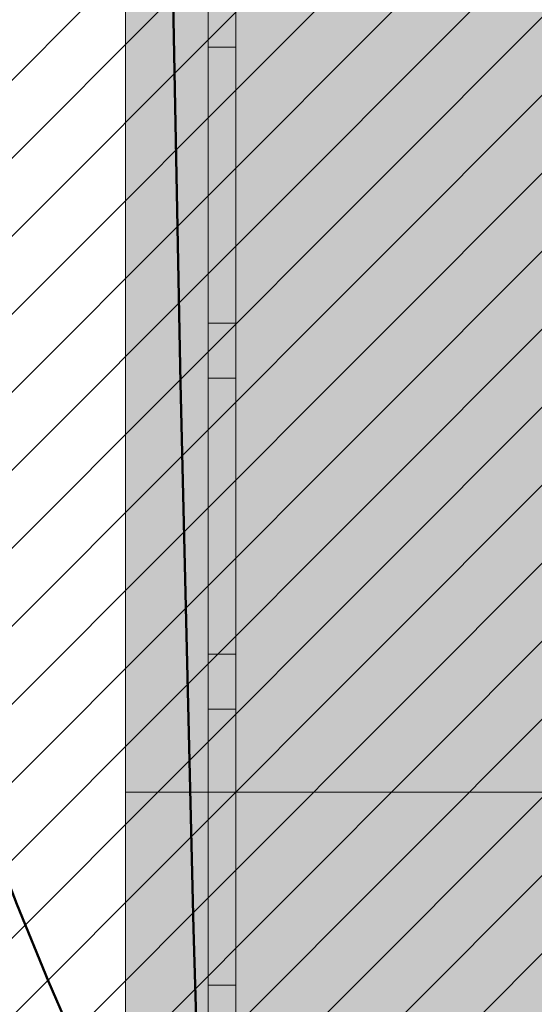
# Model space of a CAD drawing. Header units: metres. Extents: x -5203299 to 2078834, y 245743 to 5816291.
# Tile 51 of 256: x 366402.94 to 366404.81, y 5814177.9 to 5814181.47. Entities that reach past the tile are written whole.
import ezdxf

# ---------------------------------------------------------------- set-up
doc = ezdxf.new("R2010")
doc.units = ezdxf.units.M
doc.header["$LTSCALE"] = 0.5
for name, color, linetype, lineweight in [('01_CS-530-Belag-Drainasphalt', 7, 'Continuous', 5), ('01_CS-530-Einfassung-Hochbord Parkplatz', 7, 'Continuous', 9), ('01_CS-570-Pflanzung_Hecke', 7, 'Continuous', 5), ('01_CS-590-Markierung Mulde', 255, 'Continuous', 9), ('30 -39 Baustelle- Fläche', 7, 'Continuous', 15), ('AutoTurn-Lastzug mit Sattelzug', 7, 'Continuous', 9), ('Keine', 7, 'Continuous', 9)]:
    doc.layers.add(name, color=color, linetype=linetype, lineweight=lineweight)
for name, color, linetype, lineweight, true_color in [('01_CS-530-Einfassung-Rammbord', 7, 'Continuous', 25, 0x444444), ('01_CS-570-Pflanzung_Ansaat', 7, 'Continuous', 5, 0x7a8e1e), ('30 -34 Innenwände- 4 Türen_Fenster', 7, 'Continuous', 15, 0x9955ff), ('LA-Belag-Behinderte Parkplätze', 7, 'Continuous', 9, 0x888888)]:
    doc.layers.add(name, color=color, linetype=linetype, lineweight=lineweight, true_color=true_color)

# ---------------------------------------------------------------- blocks, each defined once
blk = doc.blocks.new('_25-01-10_187 KRA_CS_LP4_Außenanlagenplan (3D)')
at = {"layer": '01_CS-530-Belag-Drainasphalt', "linetype": 'Continuous', "lineweight": 0}
h = blk.add_hatch(color=7, dxfattribs=at)
h.paths.add_polyline_path([(366380.5245484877, 5814205.779058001), (366380.5245458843, 5814194.07157948), (366375.824735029, 5814194.071580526), (366375.8247362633, 5814199.623918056), (366373.8245471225, 5814199.623918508), (366373.8245398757, 5814167.070873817), (366399.2252964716, 5814167.070868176), (366399.2252961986, 5814165.870868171), (366370.5747916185, 5814165.870874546), (366370.5747941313, 5814177.171675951), (366370.3748127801, 5814177.171676), (366370.374812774, 5814177.186418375), (366370.3746512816, 5814177.171675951), (366367.9747483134, 5814177.171681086), (366367.9747202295, 5814165.870875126), (366367.9746988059, 5814157.347647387), (366371.8246963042, 5814157.347646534), (366372.7024521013, 5814158.561371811), (366367.9747903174, 5814160.00662699), (366367.9747903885, 5814160.320331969), (366372.8882454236, 5814158.81827947), (366375.5044042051, 5814162.435798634), (366375.7284452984, 5814162.709942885), (366375.9832231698, 5814162.955783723), (366376.2651893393, 5814163.169897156), (366376.570416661, 5814163.349301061), (366376.8946540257, 5814163.491496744), (366377.2333855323, 5814163.594503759), (366377.5818934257, 5814163.656887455), (366377.9353237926, 5814163.677778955), (366394.9040393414, 5814163.677775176), (366394.9882708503, 5814163.676592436), (366395.0724359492, 5814163.673045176), (366395.1564682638, 5814163.667136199), (366395.2403015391, 5814163.658870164), (366395.3238696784, 5814163.648253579), (366395.4071067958, 5814163.635294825), (366395.4899472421, 5814163.620004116), (366395.5723257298, 5814163.602393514), (366410.6087460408, 5814160.166510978), (366410.8065105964, 5814160.110486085), (366410.9974805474, 5814160.034459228), (366411.1796387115, 5814159.939233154), (366411.3510610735, 5814159.825813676), (366411.5099369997, 5814159.695398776), (366411.6545883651, 5814159.549365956), (366411.7834873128, 5814159.389257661), (366411.8952723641, 5814159.216765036), (366412.8012081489, 5814157.647637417), (366419.1957478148, 5814157.647635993), (366419.1934128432, 5814157.347635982), (366419.1933970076, 5814086.213699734), (366419.2007788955, 5814086.042022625), (366419.2228700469, 5814085.87161281), (366419.2595073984, 5814085.703728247), (366419.3104204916, 5814085.53960823), (366419.3752334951, 5814085.380464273), (366419.4534679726, 5814085.227471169), (366419.544546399, 5814085.08175829), (366419.6477961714, 5814084.944401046), (366419.7283441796, 5814084.859834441), (366419.8126085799, 5814084.778970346), (366419.9004193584, 5814084.701971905), (366419.9915993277, 5814084.628994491), (366420.0859645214, 5814084.560185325), (366420.1833245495, 5814084.495683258), (366420.283482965, 5814084.43561844), (366420.3862376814, 5814084.380112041), (366424.4003221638, 5814082.326862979), (366424.5764741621, 5814082.225140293), (366424.7413825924, 5814082.106051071), (366424.893341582, 5814081.970827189), (366425.0307792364, 5814081.820867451), (366425.1522738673, 5814081.65772308), (366425.256568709, 5814081.483081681), (366425.3425848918, 5814081.298749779), (366425.409432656, 5814081.106634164), (366426.8580275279, 5814076.143406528), (366427.4339967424, 5814076.31151206), (366428.2745244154, 5814073.431666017), (366428.3363271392, 5814073.252095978), (366428.4148828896, 5814073.079197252), (366428.5094834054, 5814072.914528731), (366428.6192757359, 5814072.759575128), (366428.743269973, 5814072.615733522), (366428.8803481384, 5814072.484300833), (366429.029274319, 5814072.366462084), (366429.1887057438, 5814072.263279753), (366433.5105508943, 5814069.748989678), (366433.2088360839, 5814069.230368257), (366439.0906874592, 5814065.808524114), (366439.2140185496, 5814065.72779724), (366439.3281783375, 5814065.634550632), (366439.4319012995, 5814065.529817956), (366439.5240376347, 5814065.41476022), (366439.6035659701, 5814065.29065289), (366439.6696047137, 5814065.158871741), (366439.7214217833, 5814065.020877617), (366439.7584427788, 5814064.878200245), (366440.2684288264, 5814062.377861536), (366440.3028959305, 5814062.2516823), (366440.3535373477, 5814062.131081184), (366440.4194866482, 5814062.018121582), (366440.4996154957, 5814061.914736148), (366440.5925529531, 5814061.82269371), (366440.6967089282, 5814061.743569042), (366440.810301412, 5814061.678715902), (366440.9313869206, 5814061.629243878), (366455.6199126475, 5814056.722050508), (366457.3425736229, 5814056.192103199), (366459.0849528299, 5814055.731104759), (366460.8442922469, 5814055.339786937), (366462.6178064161, 5814055.018769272), (366464.4026874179, 5814054.768560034), (366466.19610934, 5814054.589555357), (366467.9952327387, 5814054.482038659), (366469.797209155, 5814054.446180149), (366589.2494747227, 5814054.446115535), (366589.2494755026, 5814057.91611552), (366469.797210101, 5814057.916202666), (366467.1023797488, 5814058.003107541), (366464.4187476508, 5814058.263457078), (366461.7574654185, 5814058.696169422), (366459.1295917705, 5814059.299446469), (366456.5460466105, 5814060.070781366), (366454.0175656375, 5814061.006968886), (366451.5546557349, 5814062.104118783), (366449.1675503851, 5814063.357670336), (366445.0394189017, 5814066.03048183), (366441.2534884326, 5814069.169290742), (366437.8620825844, 5814072.730717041), (366434.9120724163, 5814076.665539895), (366432.4442286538, 5814080.919377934), (366430.4926582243, 5814085.433440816), (366429.0843328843, 5814090.145341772), (366428.238716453, 5814094.989959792), (366427.5056744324, 5814094.989959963), (366427.3306038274, 5814095.005404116), (366427.1609408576, 5814095.051259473), (366427.0019260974, 5814095.126109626), (366426.8584712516, 5814095.227642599), (366426.7350073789, 5814095.352722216), (366426.6353480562, 5814095.497484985), (366426.562571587, 5814095.65745943), (366426.5189259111, 5814095.827704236), (366423.9095304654, 5814111.696591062), (366423.888608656, 5814111.871801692), (366423.8832113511, 5814112.048174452), (366423.8933808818, 5814112.224336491), (366423.9190380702, 5814112.398916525), (366423.9599832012, 5814112.570555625), (366424.0158975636, 5814112.737917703), (366424.0863458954, 5814112.899700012), (366424.170779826, 5814113.0546432), (366425.703652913, 5814115.594126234), (366425.7800666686, 5814115.732854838), (366425.8452634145, 5814115.877194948), (366425.8988342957, 5814116.026241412), (366425.9404433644, 5814116.179059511), (366425.9698296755, 5814116.3346909), (366425.9868089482, 5814116.492159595), (366425.9912746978, 5814116.650478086), (366425.9831989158, 5814116.808653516), (366423.7382852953, 5814141.51438392), (366423.7321150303, 5814141.785583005), (366423.7627008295, 5814142.05512247), (366423.8294800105, 5814142.318043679), (366423.9312240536, 5814142.569509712), (366424.0660611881, 5814142.804894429), (366424.2315108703, 5814143.019867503), (366424.4245293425, 5814143.210474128), (366424.6415656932, 5814143.373207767), (366442.666624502, 5814155.067145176), (366445.6216662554, 5814157.003694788), (366445.7900252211, 5814157.099972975), (366445.9687962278, 5814157.175173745), (366446.1553525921, 5814157.228192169), (366446.3469532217, 5814157.258249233), (366446.5407829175, 5814157.264903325), (366446.7339937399, 5814157.248056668), (366446.9237468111, 5814157.207956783), (366447.1072541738, 5814157.145193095), (366476.3015162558, 5814144.394029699), (366476.4051923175, 5814144.352986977), (366476.511475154, 5814144.319264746), (366476.6198485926, 5814144.293026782), (366476.7297862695, 5814144.274400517), (366476.8407542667, 5814144.263476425), (366476.9522136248, 5814144.260307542), (366477.0636230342, 5814144.26490927), (366477.1744413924, 5814144.277259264), (366488.0002797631, 5814145.867364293), (366488.3862809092, 5814145.950318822), (366488.7580457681, 5814146.083244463), (366489.1091354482, 5814146.263838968), (366489.4334691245, 5814146.48897448), (366489.7254294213, 5814146.754751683), (366489.9799596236, 5814147.056567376), (366490.1926513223, 5814147.389194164), (366490.3598207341, 5814147.746870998), (366490.8086477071, 5814148.899400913), (366490.8234614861, 5814148.931748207), (366490.8378906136, 5814148.964268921), (366490.8519330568, 5814148.99695845), (366490.8655868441, 5814149.029812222), (366490.8788500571, 5814149.062825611), (366490.89172082, 5814149.095993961), (366490.9041973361, 5814149.129312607), (366490.9162778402, 5814149.162776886), (366490.9673707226, 5814149.306981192), (366492.1624896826, 5814152.37589293), (366492.2351482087, 5814152.587938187), (366492.3332820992, 5814152.789462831), (366492.4554077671, 5814152.977419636), (366492.5996786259, 5814153.148966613), (366492.7639132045, 5814153.301509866), (366492.9456282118, 5814153.432742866), (366493.1420760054, 5814153.5406813), (366493.3502862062, 5814153.623693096), (366501.4194279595, 5814156.278543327), (366501.6210826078, 5814156.322470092), (366501.8274599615, 5814156.324065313), (366502.0297695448, 5814156.283261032), (366502.2193941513, 5814156.201795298), (366502.3882568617, 5814156.083138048), (366502.5291651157, 5814155.932343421), (366502.6361170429, 5814155.755834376), (366502.7045575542, 5814155.561129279), (366506.1071574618, 5814143.784365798), (366506.1514808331, 5814143.59785879), (366506.1777443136, 5814143.407965), (366506.1857066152, 5814143.216429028), (366506.1752945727, 5814143.025010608), (366506.1466038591, 5814142.835468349), (366506.0998980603, 5814142.649543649), (366506.0356062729, 5814142.468944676), (366505.9543191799, 5814142.295330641), (366505.5745484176, 5814141.576134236), (366509.6573640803, 5814141.576133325), (366507.504982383, 5814149.025757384), (366507.4795223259, 5814149.137562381), (366507.4670289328, 5814149.251546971), (366507.46766647, 5814149.366212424), (366507.4814265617, 5814149.48005104), (366507.5081282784, 5814149.591566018), (366507.5474205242, 5814149.699291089), (366507.5987866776, 5814149.80180983), (366507.661551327, 5814149.89777425), (366507.6615656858, 5814149.89779368), (366507.6615800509, 5814149.897813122), (366507.6615944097, 5814149.897832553), (366507.6616087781, 5814149.897851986), (366507.6616231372, 5814149.897871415), (366507.661637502, 5814149.897890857), (366507.6616518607, 5814149.897910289), (366507.6616662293, 5814149.897929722), (366510.0964387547, 5814153.191568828), (366510.3175798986, 5814153.443465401), (366510.5776839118, 5814153.654891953), (366510.8694447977, 5814153.819909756), (366511.1846673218, 5814153.933883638), (366511.5144972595, 5814153.993612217), (366511.8496700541, 5814153.997417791), (366512.1807711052, 5814153.945193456), (366512.4985003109, 5814153.83840646), (366520.0537782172, 5814150.571419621), (366520.2143980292, 5814150.510019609), (366520.379698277, 5814150.462643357), (366520.5484571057, 5814150.42964121), (366520.7194270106, 5814150.411257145), (366520.8913441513, 5814150.407627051), (366521.0629377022, 5814150.418777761), (366521.2329391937, 5814150.444626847), (366521.4000919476, 5814150.484983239), (366525.3457663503, 5814151.619163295), (366525.5688086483, 5814151.669672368), (366525.7961588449, 5814151.694389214), (366526.0248443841, 5814151.692990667), (366526.2518752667, 5814151.665494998), (366526.4742831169, 5814151.61226172), (366526.6891600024, 5814151.533986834), (366526.8936964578, 5814151.431693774), (366527.0852182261, 5814151.306719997), (366528.5194250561, 5814150.249207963), (366528.609324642, 5814150.177802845), (366528.6938725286, 5814150.100135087), (366528.7726333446, 5814150.016604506), (366528.8452015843, 5814149.927641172), (366528.911203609, 5814149.83370313), (366528.970299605, 5814149.735274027), (366529.0221852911, 5814149.632860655), (366529.0665935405, 5814149.526990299), (366530.3082701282, 5814146.240986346), (366530.3938547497, 5814146.067451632), (366530.5112572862, 5814145.913647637), (366530.6560822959, 5814145.785332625), (366530.8229076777, 5814145.687310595), (366531.0054876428, 5814145.623251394), (366531.1969865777, 5814145.595553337), (366531.3902349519, 5814145.605253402), (366531.5779977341, 5814145.651988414), (366546.4384005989, 5814150.922791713), (366546.7379919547, 5814151.003516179), (366547.046463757, 5814151.036931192), (366547.3563917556, 5814151.022232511), (366547.6603166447, 5814150.959773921), (366547.9509236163, 5814150.851058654), (366548.2212183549, 5814150.698703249), (366548.4646954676, 5814150.506374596), (366548.6754951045, 5814150.278701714), (366551.9264445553, 5814146.169274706), (366552.4059608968, 5814145.661422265), (366552.9665069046, 5814145.244723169), (366553.590991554, 5814144.931883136), (366554.2603738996, 5814144.732440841), (366554.9542440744, 5814144.65247743), (366555.6514455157, 5814144.694431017), (366556.3307201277, 5814144.857022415), (366556.9713563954, 5814145.135294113), (366560.576204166, 5814147.355375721), (366560.7660465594, 5814147.458582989), (366560.96591532, 5814147.540706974), (366561.1734773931, 5814147.600789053), (366561.3863099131, 5814147.638127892), (366561.6019285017, 5814147.65228764), (366561.8178162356, 5814147.643102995), (366562.0314530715, 5814147.610681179), (366562.2403452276, 5814147.555400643), (366567.0141937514, 5814146.011700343), (366567.3011173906, 5814145.893625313), (366567.5663260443, 5814145.73259344), (366567.8034369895, 5814145.532480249), (366568.0067437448, 5814145.298101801), (366568.1713533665, 5814145.035098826), (366568.2933042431, 5814144.74980096), (366568.3696614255, 5814144.449074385), (366568.3985876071, 5814144.140156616), (366568.4784672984, 5814139.058790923), (366569.0228498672, 5814138.856640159), (366569.5643734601, 5814138.646951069), (366570.102933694, 5814138.429764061), (366570.6384267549, 5814138.205121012), (366571.170749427, 5814137.973065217), (366571.6997990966, 5814137.733641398), (366572.2254737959, 5814137.486895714), (366572.7476721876, 5814137.232875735), (366573.3588658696, 5814137.765397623), (366573.5055209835, 5814137.878919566), (366573.6643272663, 5814137.974708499), (366573.8331511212, 5814138.051477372), (366574.0097243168, 5814138.10819475), (366574.1916744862, 5814138.144098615), (366574.3765570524, 5814138.158706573), (366574.5618880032, 5814138.151822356), (366574.7451773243, 5814138.12353847), (366580.8802154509, 5814136.808886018), (366581.023982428, 5814136.788853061), (366581.1691350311, 5814136.789844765), (366581.3126148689, 5814136.811840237), (366581.4513987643, 5814136.854375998), (366581.5825625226, 5814136.916555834), (366581.7033424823, 5814136.997069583), (366581.8111937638, 5814137.094220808), (366581.903843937, 5814137.205962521), (366583.6210219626, 5814139.613214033), (366583.7133379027, 5814139.771552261), (366583.7752045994, 5814139.944079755), (366583.804543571, 5814140.125000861), (366583.8003692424, 5814140.308237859), (366583.7628218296, 5814140.487635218), (366583.6931626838, 5814140.657166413), (366583.593731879, 5814140.811136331), (366583.4678696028, 5814140.944372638), (366581.9177500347, 5814142.309647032), (366581.8441170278, 5814142.390418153), (366581.789793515, 5814142.485258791), (366581.7573752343, 5814142.589637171), (366581.7484112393, 5814142.698565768), (366581.7633298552, 5814142.806839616), (366581.8014182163, 5814142.909285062), (366581.8608563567, 5814143.001006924), (366581.9388041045, 5814143.077622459), (366582.5857268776, 5814143.587274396), (366582.6355590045, 5814143.621849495), (366582.689210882, 5814143.650136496), (366582.745893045, 5814143.67171916), (366582.8047714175, 5814143.686279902), (366582.8649796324, 5814143.693604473), (366582.9256317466, 5814143.693585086), (366582.9858352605, 5814143.686222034), (366583.0447043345, 5814143.671623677), (366587.7456335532, 5814142.198033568), (366587.7456979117, 5814142.198207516), (366588.7010728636, 5814141.898534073), (366587.7254918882, 5814139.261678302), (366590.2077272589, 5814138.391382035), (366591.6375105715, 5814138.391356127), (366591.6374935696, 5814137.391356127), (366590.0374935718, 5814137.391381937), (366590.0376046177, 5814128.791886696), (366595.7373887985, 5814128.790873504), (366595.7357211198, 5814137.391288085), (366593.9374935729, 5814137.391317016), (366593.9375105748, 5814138.391317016), (366595.9220056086, 5814138.391283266), (366598.7430643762, 5814138.39127063), (366598.7633119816, 5814138.491466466), (366598.7228200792, 5814153.203118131), (366597.2036008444, 5814153.203118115), (366597.2036025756, 5814161.006650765), (366597.9174512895, 5814161.006654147), (366598.7152357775, 5814161.006650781), (366598.7183008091, 5814165.621831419), (366598.7181835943, 5814165.87082379), (366597.1924523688, 5814165.870824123), (366597.1824947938, 5814190.385824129), (366598.7065425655, 5814190.385823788), (366598.7032840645, 5814197.51976377), (366598.6992614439, 5814205.777413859), (366568.2295025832, 5814205.777551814), (366568.2295010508, 5814198.900830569), (366583.8825157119, 5814198.900827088), (366583.8825154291, 5814197.60082709), (366593.1765154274, 5814197.60082502), (366593.1765140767, 5814191.535825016), (366594.2765140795, 5814191.535824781), (366594.2765138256, 5814190.385824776), (366593.1765138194, 5814190.385825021), (366593.1765082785, 5814165.466825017), (366581.3945082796, 5814165.466827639), (366581.3945080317, 5814164.370827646), (366578.6225080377, 5814164.370828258), (366578.6225082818, 5814165.46682826), (366573.1425082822, 5814165.466829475), (366573.1425080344, 5814164.370829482), (366570.3725080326, 5814164.370830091), (366570.3725082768, 5814165.466830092), (366567.0425082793, 5814165.466830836), (366567.0425094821, 5814170.903830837), (366564.8925094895, 5814170.903831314), (366564.8925091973, 5814169.603831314), (366559.6325091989, 5814169.603832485), (366559.6325094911, 5814170.903832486), (366548.3925094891, 5814170.903834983), (366548.3925091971, 5814169.605834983), (366545.6225092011, 5814169.605835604), (366545.6225094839, 5814170.905835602), (366543.4833521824, 5814170.905836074), (366543.483352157, 5814170.795589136), (366543.5833521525, 5814170.795589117), (366543.5833507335, 5814164.384896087), (366543.5790962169, 5814164.236219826), (366543.5663470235, 5814164.088030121), (366543.5451447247, 5814163.940811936), (366543.51555871, 5814163.795047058), (366543.4776858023, 5814163.651212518), (366543.4316499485, 5814163.509779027), (366543.3776018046, 5814163.371209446), (366543.3157182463, 5814163.235957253), (366543.3159602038, 5814163.235957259), (366541.2950345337, 5814159.263347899), (366541.2036087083, 5814159.084657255), (366541.0878863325, 5814158.920653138), (366540.9501823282, 5814158.774616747), (366540.7932516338, 5814158.64946973), (366540.6202338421, 5814158.547715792), (366540.4345903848, 5814158.471390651), (366540.2400352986, 5814158.422021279), (366540.0404608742, 5814158.400595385), (366533.8841306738, 5814158.400596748), (366533.7710508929, 5814158.394182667), (366533.6594217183, 5814158.375022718), (366533.550675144, 5814158.343362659), (366533.4462061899, 5814158.299608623), (366533.347355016, 5814158.244321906), (366533.2553896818, 5814158.178211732), (366533.1714899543, 5814158.102126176), (366533.0967321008, 5814158.01704127), (366531.4450395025, 5814155.907297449), (366531.3142070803, 5814155.769473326), (366531.1596643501, 5814155.658887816), (366530.9869922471, 5814155.57953446), (366530.8024264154, 5814155.534278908), (366530.6126320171, 5814155.524755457), (366530.4244630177, 5814155.551308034), (366530.2447146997, 5814155.612977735), (366530.0798781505, 5814155.707537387), (366518.671470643, 5814163.783154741), (366518.6552399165, 5814163.793091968), (366518.6392012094, 5814163.803336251), (366518.6233603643, 5814163.813883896), (366518.6077231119, 5814163.824731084), (366518.5922951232, 5814163.835873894), (366518.5770819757, 5814163.847308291), (366518.5620891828, 5814163.859030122), (366518.5473221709, 5814163.871035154), (366518.227628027, 5814164.097335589), (366518.2113972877, 5814164.107272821), (366518.1953585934, 5814164.117517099), (366518.1795177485, 5814164.128064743), (366518.1638804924, 5814164.13891194), (366518.1484524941, 5814164.150054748), (366518.133239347, 5814164.161489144), (366518.118246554, 5814164.173210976), (366518.1034795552, 5814164.185216), (366518.0276280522, 5814164.238908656), (366517.9257434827, 5814164.308865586), (366517.8332662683, 5814164.390855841), (366517.7516091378, 5814164.483627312), (366517.6820193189, 5814164.585762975), (366517.625559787, 5814164.695702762), (366517.5830929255, 5814164.8117674), (366517.5552673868, 5814164.932184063), (366517.542508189, 5814165.055113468), (366517.5425094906, 5814170.905841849), (366515.3925094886, 5814170.905842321), (366515.3925091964, 5814169.60584232), (366512.6225092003, 5814169.605842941), (366512.6225094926, 5814170.90384294), (366493.9794948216, 5814170.903847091), (366493.9794936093, 5814165.466847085), (366493.9816428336, 5814164.805743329), (366493.9772899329, 5814164.667200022), (366493.9633513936, 5814164.52929096), (366493.9398941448, 5814164.392678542), (366493.9070308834, 5814164.258018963), (366493.8649194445, 5814164.125959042), (366493.813762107, 5814163.997133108), (366493.7538046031, 5814163.872159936), (366493.6853349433, 5814163.751639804), (366491.2324349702, 5814159.76256586), (366491.1356452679, 5814159.622459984), (366491.0245134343, 5814159.493434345), (366490.9002982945, 5814159.376950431), (366490.7644068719, 5814159.274327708), (366490.6183784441, 5814159.186728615), (366490.4638671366, 5814159.11514541), (366490.3026231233, 5814159.060388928), (366490.1364728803, 5814159.023079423), (366477.5991398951, 5814156.901296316), (366477.5117592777, 5814156.884500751), (366477.4252121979, 5814156.863835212), (366477.339669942, 5814156.839340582), (366477.255301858, 5814156.811065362), (366477.1722749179, 5814156.779065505), (366477.0907534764, 5814156.743404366), (366477.0108988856, 5814156.704152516), (366476.9328692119, 5814156.661387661), (366472.1441940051, 5814153.896646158), (366471.8473125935, 5814153.756365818), (366471.5314791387, 5814153.666552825), (366471.2052066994, 5814153.62962803), (366470.8772897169, 5814153.646586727), (366470.5565669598, 5814153.716971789), (366470.2516832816, 5814153.838886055), (366469.9708566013, 5814154.009043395), (366469.7216564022, 5814154.222857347), (366460.1272774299, 5814163.540894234), (366459.9910039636, 5814163.687171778), (366459.8700145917, 5814163.846323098), (366459.7655184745, 5814164.016758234), (366459.6785597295, 5814164.196774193), (366459.6100072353, 5814164.384572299), (366459.5605459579, 5814164.578276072), (366459.5306701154, 5814164.77595006), (366459.5206782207, 5814164.975619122), (366459.5206783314, 5814165.466854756), (366416.5925082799, 5814165.466864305), (366416.5925098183, 5814172.385854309), (366415.6175098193, 5814172.385854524), (366415.6175098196, 5814172.390864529), (366415.4925098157, 5814172.390864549), (366415.4925102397, 5814174.265864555), (366416.5925102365, 5814174.265864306), (366416.5925154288, 5814197.600864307), (366419.9061273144, 5814197.600863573), (366419.9079382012, 5814198.900863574), (366424.39251572, 5814198.900862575), (366424.3925172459, 5814205.779652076), (366408.2253076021, 5814205.779905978), (366408.2253073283, 5814204.571904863), (366403.7253048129, 5814204.571905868), (366403.7253024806, 5814194.071574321), (366403.6253024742, 5814194.071573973), (366400.3253021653, 5814194.071575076), (366400.2253021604, 5814194.071575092), (366400.2253024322, 5814195.271564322), (366401.9253027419, 5814195.271563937), (366401.9253048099, 5814204.571613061), (366400.3253048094, 5814204.571613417), (366400.3253048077, 5814204.571906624), (366400.2253048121, 5814204.571906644), (366400.2253050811, 5814205.778626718), (366398.1253050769, 5814205.778627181), (366398.1253048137, 5814204.571907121), (366398.0253048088, 5814204.571907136), (366398.0253048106, 5814204.571613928), (366396.4253048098, 5814204.571614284), (366396.4253027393, 5814195.271575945), (366398.125302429, 5814195.271575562), (366398.1253021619, 5814194.071575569), (366398.0253021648, 5814194.071575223), (366395.3253021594, 5814194.071576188), (366395.2253021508, 5814194.071576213), (366395.2253048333, 5814204.651908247), (366395.225303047, 5814205.778602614), (366393.2253030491, 5814205.778607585), (366393.2253050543, 5814205.671654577), (366393.2253024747, 5814194.071576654), (366388.5245458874, 5814194.071577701), (366388.524548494, 5814205.778619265), (366386.5245464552, 5814205.778624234), (366386.5245458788, 5814194.071578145), (366382.5245458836, 5814194.071579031), (366382.5245484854, 5814205.779053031)])
h.paths.add_polyline_path([(366428.8487219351, 5814077.566576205), (366429.0005176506, 5814077.616474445), (366429.1603033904, 5814077.615938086), (366429.3117606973, 5814077.565021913), (366429.4394216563, 5814077.468925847), (366434.1106927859, 5814072.603737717), (366434.212670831, 5814072.478738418), (366434.2932226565, 5814072.338968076), (366434.3502519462, 5814072.188064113), (366434.3822745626, 5814072.029953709), (366434.3884571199, 5814071.868751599), (366434.3686387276, 5814071.708652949), (366434.3233351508, 5814071.553824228), (366434.2537256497, 5814071.4082946), (366434.0664000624, 5814071.086298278), (366434.0090443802, 5814071.006814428), (366433.9372842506, 5814070.940047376), (366433.8538773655, 5814070.888562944), (366433.7620290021, 5814070.854339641), (366433.6652688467, 5814070.838692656), (366433.567315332, 5814070.842223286), (366433.4719327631, 5814070.864795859), (366433.3827865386, 5814070.905542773), (366429.7068781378, 5814073.044050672), (366429.617762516, 5814073.10246237), (366429.5353678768, 5814073.17002453), (366429.4606296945, 5814073.245970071), (366429.3943965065, 5814073.329436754), (366429.3374202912, 5814073.419476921), (366429.2903479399, 5814073.515068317), (366429.2537138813, 5814073.615125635), (366429.2279340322, 5814073.718512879), (366428.5878525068, 5814077.027679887), (366428.5829653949, 5814077.187391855), (366428.6287112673, 5814077.340490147), (366428.7204187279, 5814077.471339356)])
h.paths.add_polyline_path([(366573.2677660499, 5814145.282171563), (366573.4766112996, 5814145.32530858), (366574.940802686, 5814145.467569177), (366575.1531378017, 5814145.476853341), (366575.3652591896, 5814145.463552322), (366575.574771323, 5814145.427816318), (366575.7793081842, 5814145.370048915), (366575.9765598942, 5814145.290902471), (366576.1642988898, 5814145.191270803), (366576.3404050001, 5814145.072279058), (366576.502889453, 5814144.935271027), (366578.6942773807, 5814142.878598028), (366578.7925817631, 5814142.764006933), (366578.8640282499, 5814142.631002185), (366578.9052930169, 5814142.485771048), (366578.914456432, 5814142.335069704), (366578.8910921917, 5814142.185908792), (366578.8362872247, 5814142.045227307), (366578.7525910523, 5814141.91956978), (366578.6438972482, 5814141.814781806), (366577.5295355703, 5814140.951612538), (366577.3288949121, 5814140.814844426), (366577.1131585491, 5814140.703399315), (366576.8855065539, 5814140.61891998), (366576.6492946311, 5814140.562651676), (366576.4080046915, 5814140.535423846), (366576.1651934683, 5814140.537637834), (366575.9244401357, 5814140.569260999), (366575.6892935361, 5814140.629827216), (366574.0965929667, 5814141.1449896), (366573.9065412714, 5814141.2201828), (366573.72762567, 5814141.318989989), (366573.5627658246, 5814141.439799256), (366573.4146518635, 5814141.580639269), (366573.2857006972, 5814141.739211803), (366573.1780165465, 5814141.912929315), (366573.0933565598, 5814142.098957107), (366573.0331022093, 5814142.294259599), (366572.6008803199, 5814144.096823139), (366572.5735509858, 5814144.308318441), (366572.5916878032, 5814144.520799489), (366572.6544662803, 5814144.724603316), (366572.7590314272, 5814144.910461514), (366572.9006279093, 5814145.069921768), (366573.0728163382, 5814145.19573229)])
h.paths.add_polyline_path([(366592.0947029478, 5814160.9329828), (366592.0949750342, 5814160.932982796), (366592.1391865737, 5814160.949716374), (366592.1842105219, 5814160.964299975), (366592.2300468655, 5814160.976733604), (366592.2766956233, 5814160.987017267), (366592.3241567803, 5814160.99515095), (366592.3724303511, 5814161.001134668), (366592.4215163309, 5814161.004968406), (366592.471414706, 5814161.006652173), (366592.8363499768, 5814161.00665209), (366592.8363482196, 5814153.075591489), (366590.4869245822, 5814146.72543566), (366588.0726739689, 5814147.556096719), (366587.9171033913, 5814147.624925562), (366587.7754503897, 5814147.71912767), (366587.6518143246, 5814147.835976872), (366587.5497731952, 5814147.972091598), (366587.4722800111, 5814148.12353274), (366587.4215774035, 5814148.285917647), (366587.3991326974, 5814148.454546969), (366587.4055954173, 5814148.624540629), (366587.7875922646, 5814151.710466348), (366588.1921095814, 5814154.978321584), (366588.2155287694, 5814155.130432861), (366588.2479070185, 5814155.280891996), (366588.2891308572, 5814155.42917178), (366588.3390558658, 5814155.574752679), (366588.3975070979, 5814155.717124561), (366588.4642797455, 5814155.855788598), (366588.5391398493, 5814155.990258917), (366588.6218251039, 5814156.120064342), (366590.0417714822, 5814158.210008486), (366591.644264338, 5814160.568633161), (366591.6877484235, 5814160.627834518), (366591.7354609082, 5814160.683684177), (366591.7871443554, 5814160.735880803), (366591.8425199, 5814160.784142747), (366591.9012887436, 5814160.828209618), (366591.9631337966, 5814160.867843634), (366592.0277213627, 5814160.902830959)])
h.paths.add_polyline_path([(366572.1436073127, 5814155.182753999), (366572.2927535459, 5814155.235370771), (366578.6241058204, 5814156.690746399), (366578.7931946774, 5814156.722029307), (366578.9643457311, 5814156.738671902), (366579.13629377, 5814156.74055116), (366579.3077676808, 5814156.727653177), (366579.4774998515, 5814156.700073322), (366579.6442355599, 5814156.658015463), (366579.8067422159, 5814156.601790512), (366579.9638186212, 5814156.531814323), (366583.6633348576, 5814154.689197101), (366583.8229919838, 5814154.58993434), (366583.9612490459, 5814154.462543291), (366584.0732195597, 5814154.311526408), (366584.1549460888, 5814154.142221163), (366584.2035401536, 5814153.96061138), (366584.2172842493, 5814153.773115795), (366584.1956926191, 5814153.586361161), (366584.1395283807, 5814153.406948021), (366583.7891314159, 5814152.572414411), (366583.715915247, 5814152.430845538), (366583.6211374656, 5814152.30270686), (366583.5072055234, 5814152.191253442), (366583.3770135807, 5814152.099316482), (366583.2338687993, 5814152.029231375), (366583.0814074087, 5814151.982778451), (366582.9235022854, 5814151.96113774), (366582.7641645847, 5814151.964858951), (366572.7027668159, 5814153.006136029), (366572.6410911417, 5814153.016450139), (366572.581185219, 5814153.034381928), (366572.5239860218, 5814153.059650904), (366572.4703882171, 5814153.091861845), (366572.4212301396, 5814153.130510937), (366572.3772806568, 5814153.174993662), (366572.3392272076, 5814153.224614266), (366572.307664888, 5814153.278596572), (366571.8243690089, 5814154.238326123), (366571.7696488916, 5814154.38671352), (366571.7496368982, 5814154.543597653), (366571.7653545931, 5814154.700970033), (366571.8159996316, 5814154.85079724), (366571.8989867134, 5814154.98543101), (366572.0100796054, 5814155.097998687)])
h.paths.add_polyline_path([(366553.9978214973, 5814151.456905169), (366554.5656855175, 5814151.60986072), (366555.1524783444, 5814151.649092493), (366555.7356498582, 5814151.573092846), (366556.2927890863, 5814151.384782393), (366556.8024854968, 5814151.091397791), (366557.2451517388, 5814150.704213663), (366557.6037764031, 5814150.238109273), (366557.8645777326, 5814149.710996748), (366558.0175332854, 5814149.143132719), (366558.0567650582, 5814148.556339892), (366557.9807654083, 5814147.973168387), (366557.7924549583, 5814147.41602915), (366557.4990703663, 5814146.906332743), (366557.1118862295, 5814146.463666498), (366556.6457818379, 5814146.105041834), (366556.1186693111, 5814145.844240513), (366555.5508052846, 5814145.691284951), (366554.9640124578, 5814145.652053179), (366554.3808409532, 5814145.728052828), (366553.8237017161, 5814145.916363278), (366553.3140053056, 5814146.209747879), (366552.8713390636, 5814146.596932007), (366552.5127144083, 5814147.063036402), (366552.2519130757, 5814147.590148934), (366552.0989575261, 5814148.158012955), (366552.0597257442, 5814148.744805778), (366552.1357253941, 5814149.327977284), (366552.3240358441, 5814149.88511652), (366552.6174204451, 5814150.394812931), (366553.0046045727, 5814150.837479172), (366553.4707089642, 5814151.196103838)])
h.paths.add_polyline_path([(366559.0650085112, 5814166.495832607), (366559.7000085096, 5814166.495832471), (366559.7000083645, 5814165.860832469), (366559.0650083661, 5814165.860832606)])
h.paths.add_polyline_path([(366548.1418906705, 5814166.432621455), (366548.3139112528, 5814166.479847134), (366548.491585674, 5814166.495757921), (366550.8150085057, 5814166.495757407), (366550.8150085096, 5814166.49902671), (366551.450008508, 5814166.499026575), (366551.4500085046, 5814166.495834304), (366554.667518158, 5814166.49583359), (366554.667517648, 5814165.895833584), (366554.6675078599, 5814163.404070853), (366554.6675169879, 5814161.222383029), (366554.6675049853, 5814161.216184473), (366554.6674689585, 5814161.209986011), (366554.6674089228, 5814161.203787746), (366554.6673248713, 5814161.197589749), (366554.66721682, 5814161.191392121), (366554.6670847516, 5814161.185194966), (366554.6669286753, 5814161.17899837), (366554.6667485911, 5814161.172802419), (366554.6667485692, 5814161.058562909), (366554.6436982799, 5814160.787955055), (366554.5752124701, 5814160.525144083), (366554.4632640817, 5814160.277702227), (366554.3110786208, 5814160.05275891), (366554.1230409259, 5814159.8567953), (366553.9045688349, 5814159.695457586), (366553.6619570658, 5814159.573394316), (366553.4021958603, 5814159.494122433), (366547.836965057, 5814158.300826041), (366547.6055417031, 5814158.278838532), (366547.3752947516, 5814158.310878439), (366547.1586667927, 5814158.395214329), (366546.9673644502, 5814158.527288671), (366546.8117257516, 5814158.699964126), (366546.7001614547, 5814158.903909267), (366546.6387005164, 5814159.128102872), (366546.6306640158, 5814159.360429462), (366546.6287656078, 5814159.388330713), (366546.6276481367, 5814159.416274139), (366546.6273124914, 5814159.444237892), (366546.6277589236, 5814159.472200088), (366546.6289870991, 5814159.50013887), (366546.6309960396, 5814159.52803238), (366546.6337841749, 5814159.555858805), (366546.6373493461, 5814159.583596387), (366547.5016242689, 5814165.637097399), (366547.542487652, 5814165.81073936), (366547.6135525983, 5814165.974358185), (366547.7125577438, 5814166.122747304), (366547.8363525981, 5814166.251184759), (366547.9809978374, 5814166.355583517)])
h.paths.add_polyline_path([(366497.458344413, 5814166.742741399), (366497.6043616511, 5814166.776144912), (366497.7537302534, 5814166.787363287), (366505.1675296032, 5814166.787361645), (366505.1675287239, 5814162.822869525), (366505.1657082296, 5814162.822869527), (366505.1411605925, 5814162.543676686), (366505.0682720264, 5814162.27305062), (366504.9492786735, 5814162.019295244), (366504.7878317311, 5814161.790196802), (366504.5888850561, 5814161.592784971), (366504.3585431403, 5814161.433117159), (366504.103873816, 5814161.316092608), (366503.8326913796, 5814161.245302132), (366495.064707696, 5814159.76143314), (366494.9464506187, 5814159.75719939), (366494.8311785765, 5814159.783939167), (366494.7268625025, 5814159.83980345), (366494.6407157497, 5814159.920929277), (366494.5786952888, 5814160.021706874), (366494.5450897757, 5814160.135167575), (366494.5422229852, 5814160.253465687), (366494.5702929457, 5814160.368421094), (366496.8218950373, 5814166.15024556), (366496.886551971, 5814166.285361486), (366496.9706656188, 5814166.40930391), (366497.0723487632, 5814166.519291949), (366497.189319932, 5814166.61285784), (366497.3189546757, 5814166.687902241)])
h.paths.add_polyline_path([(366509.5650085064, 5814166.495843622), (366510.2000085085, 5814166.495843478), (366510.2000083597, 5814165.860843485), (366509.5650083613, 5814165.86084362)])
h.paths.add_polyline_path([(366477.560474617, 5814155.087926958), (366477.6529255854, 5814155.117656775), (366477.7470098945, 5814155.14172302), (366477.8423809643, 5814155.160037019), (366477.9386874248, 5814155.172531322), (366478.0355744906, 5814155.179159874), (366485.8583354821, 5814155.47622501), (366486.1228847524, 5814155.450932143), (366486.3714300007, 5814155.356850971), (366486.5864174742, 5814155.200625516), (366486.7526634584, 5814154.993289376), (366486.8584266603, 5814154.749485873), (366486.8962374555, 5814154.486433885), (366486.8634253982, 5814154.222711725), (366486.762307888, 5814153.976945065), (366485.8122234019, 5814152.331351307), (366485.7386259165, 5814152.2156317), (366485.655389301, 5814152.106639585), (366485.5631249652, 5814152.005175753), (366485.462510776, 5814151.911985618), (366485.3542859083, 5814151.827753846), (366485.2392454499, 5814151.753099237), (366485.1182345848, 5814151.688570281), (366484.9921423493, 5814151.634641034), (366478.6439095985, 5814149.235845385), (366478.5212670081, 5814149.195082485), (366478.3957345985, 5814149.164350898), (366478.2681314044, 5814149.143851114), (366478.1392899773, 5814149.133716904), (366478.0100509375, 5814149.134014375), (366477.8812575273, 5814149.144741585), (366477.75375005, 5814149.165828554), (366477.6283604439, 5814149.197137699), (366473.0230419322, 5814150.546832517), (366472.759022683, 5814150.668204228), (366472.5410438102, 5814150.860356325), (366472.387510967, 5814151.107064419), (366472.3113880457, 5814151.387497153), (366472.3191026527, 5814151.677975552), (366472.4100033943, 5814151.953972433), (366472.5764148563, 5814152.192183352), (366472.804285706, 5814152.372494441), (366477.2962901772, 5814154.965953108), (366477.3818278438, 5814155.011935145), (366477.4699976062, 5814155.052643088)])
h.paths.add_polyline_path([(366416.9825172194, 5814205.66086422), (366417.6175172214, 5814205.660864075), (366417.6175170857, 5814205.025864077), (366416.9825170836, 5814205.025864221)])
h.paths.add_polyline_path([(366375.8247346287, 5814192.271580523), (366380.5241671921, 5814192.271579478), (366380.5241619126, 5814168.570872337), (366375.824729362, 5814168.570873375)])
h.paths.add_polyline_path([(366575.5650172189, 5814205.660828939), (366576.2000172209, 5814205.660828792), (366576.2000170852, 5814205.025828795), (366575.5650170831, 5814205.025828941)])
h.paths.add_polyline_path([(366592.1475172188, 5814205.660825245), (366592.7825172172, 5814205.660825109), (366592.7825170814, 5814205.025825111), (366592.1475170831, 5814205.025825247)])
h.paths.add_polyline_path([(366583.8150172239, 5814205.660827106), (366584.4500172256, 5814205.660826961), (366584.4500170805, 5814205.025826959), (366583.8150170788, 5814205.025827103)])
h.paths.add_polyline_path([(366401.0253020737, 5814192.271574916), (366403.7253020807, 5814192.271574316), (366403.7252981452, 5814174.621574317), (366408.2252984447, 5814174.621573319), (366408.2252964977, 5814165.870812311), (366401.0252962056, 5814165.870823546)])
h.paths.add_polyline_path([(366370.7510922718, 5814163.63971961), (366370.8448888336, 5814163.668172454), (366370.9424339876, 5814163.677779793), (366373.3853757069, 5814163.677779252), (366373.4560944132, 5814163.667694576), (366373.5211753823, 5814163.638244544), (366373.5754303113, 5814163.591776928), (366373.6145339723, 5814163.531996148), (366373.6353689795, 5814163.463667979), (366373.6362743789, 5814163.392239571), (366373.6171779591, 5814163.32340525), (366373.5796021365, 5814163.262652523), (366372.0040105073, 5814161.375106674), (366371.9403520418, 5814161.311484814), (366371.8663193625, 5814161.260305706), (366371.7843111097, 5814161.22322762), (366371.6969843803, 5814161.201451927), (366371.6071686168, 5814161.195684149), (366371.5177738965, 5814161.20611119), (366371.4316966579, 5814161.232395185), (366371.3517258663, 5814161.273684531), (366370.6739958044, 5814161.70496751), (366370.6233029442, 5814161.741888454), (366370.577630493, 5814161.784864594), (366370.5376970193, 5814161.833219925), (366370.5041307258, 5814161.886193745), (366370.4774596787, 5814161.942952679), (366370.4581034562, 5814162.002603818), (366370.446366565, 5814162.064208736), (366370.442433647, 5814162.126798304), (366370.4424338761, 5814163.177779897), (366370.4520413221, 5814163.275325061), (366370.480494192, 5814163.369121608), (366370.5266991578, 5814163.455565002), (366370.5888805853, 5814163.531333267), (366370.6646488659, 5814163.593514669)])
h.paths.add_polyline_path([(366423.4612604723, 5814157.155261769), (366423.7769824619, 5814157.256923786), (366424.1068818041, 5814157.291303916), (366431.3841894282, 5814157.291302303), (366431.661552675, 5814157.252067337), (366431.917151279, 5814157.13744138), (366432.1309284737, 5814156.956419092), (366432.2861092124, 5814156.723205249), (366432.3705165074, 5814156.456100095), (366432.3775269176, 5814156.176063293), (366432.3065903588, 5814155.905069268), (366432.1632732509, 5814155.664382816), (366430.2121367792, 5814153.239670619), (366430.1386937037, 5814153.154690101), (366430.0594696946, 5814153.075071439), (366429.9748551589, 5814153.001207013), (366429.8852670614, 5814152.933460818), (366429.791146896, 5814152.872166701), (366429.6929584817, 5814152.81762673), (366429.5911856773, 5814152.770109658), (366429.4863300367, 5814152.729849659), (366423.5760601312, 5814150.695572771), (366423.4657530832, 5814150.671107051), (366423.3527691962, 5814150.672033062), (366423.2428779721, 5814150.698303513), (366423.1416910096, 5814150.748576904), (366423.054375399, 5814150.820286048), (366422.9853898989, 5814150.909769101), (366422.9382572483, 5814151.01245664), (366422.9153841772, 5814151.123104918), (366422.5134461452, 5814155.546514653), (366422.517831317, 5814155.878171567), (366422.5905056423, 5814156.201797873), (366422.7283459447, 5814156.503485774), (366422.9254285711, 5814156.770270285), (366423.1732839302, 5814156.990686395)])
h.paths.add_polyline_path([(366388.5254912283, 5814192.271577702), (366393.2253020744, 5814192.27157665), (366393.2252968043, 5814168.570869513), (366388.5254859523, 5814168.570870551)])
h.paths.add_polyline_path([(366382.5247346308, 5814192.271579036), (366386.5249237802, 5814192.271578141), (366386.5249185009, 5814168.570870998), (366382.5247293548, 5814168.570871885)])
h.paths.add_polyline_path([(366395.2253020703, 5814192.271576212), (366399.2251129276, 5814192.27157532), (366399.2251076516, 5814168.570868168), (366395.2252968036, 5814168.570869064)])
at = {"layer": '01_CS-530-Einfassung-Hochbord Parkplatz', "linetype": 'Continuous', "lineweight": 0}
for points in [[(366403.6253020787, 5814192.271574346), (366403.7253020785, 5814192.271574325), (366403.7252981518, 5814174.621574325), (366403.625298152, 5814174.621574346)], [(366403.6252996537, 5814181.371574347), (366403.7252996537, 5814181.371574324), (366403.725299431, 5814180.371574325), (366403.6252994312, 5814180.371574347)], [(366403.6252993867, 5814180.171574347), (366403.7252993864, 5814180.171574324), (366403.7252991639, 5814179.171574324), (366403.6252991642, 5814179.171574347)], [(366403.6252991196, 5814178.971574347), (366403.7252991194, 5814178.971574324), (366403.7252988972, 5814177.971574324), (366403.6252988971, 5814177.971574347)]]:
    blk.add_hatch(color=7, dxfattribs=at).paths.add_polyline_path(points)
at = {"layer": '01_CS-570-Pflanzung_Ansaat', "linetype": 'Continuous', "lineweight": 0}
blk.add_hatch(color=64, dxfattribs=at).paths.add_polyline_path([(366403.0253020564, 5814192.17157448), (366403.025296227, 5814165.970867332), (366408.1252965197, 5814165.970866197), (366408.1252984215, 5814174.521573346), (366403.6252981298, 5814174.521574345), (366403.6253020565, 5814192.171574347)])
at = {"layer": '01_CS-570-Pflanzung_Hecke', "linetype": 'Continuous', "lineweight": 0}
blk.add_hatch(color=7, dxfattribs=at).paths.add_polyline_path([(366402.0253017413, 5814192.171574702), (366402.0252961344, 5814166.970867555), (366401.1252964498, 5814166.970867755), (366401.1252962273, 5814165.970867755), (366403.025296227, 5814165.970867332), (366403.0253020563, 5814192.17157448)])
at = {"layer": 'LA-Belag-Behinderte Parkplätze', "linetype": 'Continuous', "lineweight": 0, "true_color": 0x888888}
for points in [[(366403.0252993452, 5814178.67157448), (366403.025300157, 5814182.32157448), (366408.2253001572, 5814182.321573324), (366408.225299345, 5814178.671573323)], [(366403.0252981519, 5814174.62157448), (366403.0252990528, 5814178.67157448), (366408.225299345, 5814178.671573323), (366408.2252984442, 5814174.621573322)]]:
    blk.add_hatch(color=252, dxfattribs=at).paths.add_polyline_path(points)
at = {"layer": '01_CS-530-Belag-Drainasphalt', "lineweight": 9, "flags": 128}
blk.add_lwpolyline([(366401.0253020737, 5814192.271574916), (366403.7253020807, 5814192.271574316), (366403.7252981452, 5814174.621574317), (366408.2252984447, 5814174.621573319), (366408.2252964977, 5814165.870812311), (366401.0252962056, 5814165.870823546)], close=True, dxfattribs=at)
at = {"layer": '01_CS-530-Einfassung-Hochbord Parkplatz', "lineweight": 9, "flags": 128}
for points in [[(366403.6253020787, 5814192.271574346), (366403.7253020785, 5814192.271574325), (366403.7252981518, 5814174.621574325), (366403.625298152, 5814174.621574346)], [(366403.6252996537, 5814181.371574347), (366403.7252996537, 5814181.371574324), (366403.725299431, 5814180.371574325), (366403.6252994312, 5814180.371574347)], [(366403.6252993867, 5814180.171574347), (366403.7252993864, 5814180.171574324), (366403.7252991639, 5814179.171574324), (366403.6252991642, 5814179.171574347)], [(366403.6252991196, 5814178.971574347), (366403.7252991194, 5814178.971574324), (366403.7252988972, 5814177.971574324), (366403.6252988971, 5814177.971574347)]]:
    blk.add_lwpolyline(points, close=True, dxfattribs=at)
at = {"layer": '01_CS-530-Einfassung-Rammbord', "lineweight": 9}
blk.add_line((366403.7253020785, 5814192.271574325), (366403.7252981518, 5814174.621574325), dxfattribs=at)
at = {"layer": '01_CS-570-Pflanzung_Ansaat', "lineweight": 9, "flags": 128}
blk.add_lwpolyline([(366403.0253020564, 5814192.17157448), (366403.025296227, 5814165.970867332), (366408.1252965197, 5814165.970866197), (366408.1252984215, 5814174.521573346), (366403.6252981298, 5814174.521574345), (366403.6253020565, 5814192.171574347)], close=True, dxfattribs=at)
at = {"layer": '01_CS-570-Pflanzung_Hecke', "lineweight": 9, "flags": 128}
blk.add_lwpolyline([(366402.0253017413, 5814192.171574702), (366402.0252961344, 5814166.970867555), (366401.1252964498, 5814166.970867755), (366401.1252962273, 5814165.970867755), (366403.025296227, 5814165.970867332), (366403.0253020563, 5814192.17157448)], close=True, dxfattribs=at)
at = {"layer": 'LA-Belag-Behinderte Parkplätze', "lineweight": 9, "flags": 128}
for points in [[(366403.0252993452, 5814178.67157448), (366403.025300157, 5814182.32157448), (366408.2253001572, 5814182.321573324), (366408.225299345, 5814178.671573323)], [(366403.0252981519, 5814174.62157448), (366403.0252990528, 5814178.67157448), (366408.225299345, 5814178.671573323), (366408.2252984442, 5814174.621573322)]]:
    blk.add_lwpolyline(points, close=True, dxfattribs=at)
at = {"color": 255, "lineweight": 9}
blk.add_wipeout([(366401.4253019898, 5814191.871574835), (366401.42529640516, 5814166.770867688), (366401.43490374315, 5814166.673322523), (366401.4633565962, 5814166.579525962), (366401.509561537, 5814166.493082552), (366401.57174293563, 5814166.417314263), (366401.6475111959, 5814166.35513283), (366401.7339545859, 5814166.308927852), (366401.82775113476, 5814166.280474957), (366401.925296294, 5814166.270867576), (366407.32529658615, 5814166.270866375), (366407.4228417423, 5814166.280473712), (366407.51663829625, 5814166.3089265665), (366407.60308169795, 5814166.355131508), (366407.67884997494, 5814166.417312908), (366407.7410313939, 5814166.493081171), (366407.78723635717, 5814166.579524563), (366407.81568923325, 5814166.67332111), (366407.8252966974, 5814166.770866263), (366407.8252982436, 5814173.721573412), (366407.81569090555, 5814173.819118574), (366407.7872380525, 5814173.912915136), (366407.7410331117, 5814173.999358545), (366407.6788517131, 5814174.075126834), (366407.6030834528, 5814174.137308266), (366407.5166400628, 5814174.183513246), (366407.42284351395, 5814174.211966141), (366407.3252983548, 5814174.221573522), (366403.3252980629, 5814174.221574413), (366403.32530198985, 5814191.871574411)], dxfattribs=at).dxf.layer = '01_CS-590-Markierung Mulde'
at = {"layer": '01_CS-590-Markierung Mulde', "lineweight": 9, "flags": 128}
blk.add_lwpolyline([(366401.4253019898, 5814191.871574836), (366401.925296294, 5814166.270867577), (366407.8252966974, 5814166.770866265), (366407.3252983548, 5814174.221573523), (366403.3252980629, 5814174.221574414), (366403.3253019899, 5814191.871574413)], close=True, dxfattribs=at)
at = {"color": 255, "lineweight": 9}
blk.add_wipeout([(366402.025301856, 5814191.271574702), (366402.0252964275, 5814166.870867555), (366407.22529671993, 5814166.8708663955), (366407.2252982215, 5814173.621573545), (366402.72529792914, 5814173.621574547), (366402.72530185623, 5814191.271574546)], dxfattribs=at).dxf.layer = '01_CS-590-Markierung Mulde'
blk = doc.blocks.new('Gruppe-12286')
at = {"layer": 'AutoTurn-Lastzug mit Sattelzug', "color": 252, "linetype": 'Continuous', "lineweight": 50, "true_color": 0x888888, "flags": 128}
blk.add_lwpolyline([(-189.1620337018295, -31.21063483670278), (-190.3030337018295, -31.20563483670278), (-190.3990337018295, -30.88363483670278), (-190.4840337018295, -30.57663483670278), (-190.6030337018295, -30.11363483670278), (-190.7140337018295, -29.62263483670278), (-190.7760337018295, -29.32663483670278), (-190.8070337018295, -29.16063483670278), (-190.3020337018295, -26.21563483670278), (-190.2170337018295, -26.48463483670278), (-190.0900337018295, -26.85963483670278), (-189.9730337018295, -27.18263483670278), (-189.8730337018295, -27.44263483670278), (-189.7580337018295, -27.72363483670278), (-189.6150337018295, -28.05263483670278), (-189.4790337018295, -28.34663483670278), (-189.3320337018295, -28.64563483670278), (-189.1910337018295, -28.91363483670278), (-189.2320337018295, -27.53263483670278), (-189.2790337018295, -25.55363483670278), (-189.3150337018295, -23.66963483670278)], dxfattribs=at)
blk = doc.blocks.new('_BE Phase 4 (3D)')
at = {"layer": '30 -39 Baustelle- Fläche', "linetype": 'Continuous', "lineweight": 18, "true_color": 0xd9d9d9}
h = blk.add_hatch(dxfattribs=at)
h.set_pattern_fill('Schraffur grau', color=254, style=0, pattern_type=2)
h.set_pattern_definition([(45, (-108.5937103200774, -23.44896834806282), (0.1414213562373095, -0.1414213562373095), [])])
h.paths.add_polyline_path([(-146.497182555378, -71.32544855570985), (-164.8362973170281, -71.32544855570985), (-164.8362973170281, -63.44704198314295), (-172.9101073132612, -63.44704198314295), (-172.9101073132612, -57.68721714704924), (-192.6259999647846, -57.68721714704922), (-192.6259999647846, 16.54910528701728), (5.907340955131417, 16.5491052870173), (5.907340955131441, -56.76990269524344), (11.17391785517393, -56.76990269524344), (11.17391785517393, -69.80222663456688), (-5, -69.80222663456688), (-5.000000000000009, -63.39489550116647), (-42.58812039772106, -63.44704198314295), (-146.497182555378, -63.44704198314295)])
h.paths.add_polyline_path([(-179.4259999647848, 2.457958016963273), (-179.4259999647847, -43.60204198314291), (-176.3646999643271, -43.60204198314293), (-176.3646999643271, -44.92404198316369), (-167.5823176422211, -44.92404198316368), (-167.5823176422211, -45.35404198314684), (-160.6423176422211, -45.35404198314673), (-160.6423176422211, -43.6020419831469), (-99.71469996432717, -43.60204198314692), (-99.71469996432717, -44.92404198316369), (-90.93231764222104, -44.92404198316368), (-90.93231764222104, -45.35404198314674), (-83.99231764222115, -45.35404198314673), (-83.99231764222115, -43.60204198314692), (-50.21469996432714, -43.6020419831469), (-50.21469996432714, -44.92404198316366), (-41.43231764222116, -44.92404198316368), (-41.43231764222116, -45.35404198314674), (-34.49231764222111, -45.35404198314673), (-34.49231764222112, -43.6020419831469), (3.234000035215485, -43.60204198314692), (3.234000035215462, -18.28113743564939), (4.962000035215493, -18.28113743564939), (4.962000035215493, -7.03294653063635), (3.484000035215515, -7.03294653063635), (3.484000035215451, 2.457958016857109), (-26.12599996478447, 2.457958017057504), (-26.12599996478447, 2.647958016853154), (-53.09099996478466, 2.647958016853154), (-53.09099996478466, 2.457958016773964), (-146.2758632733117, 2.45795801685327), (-146.2758632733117, 2.804883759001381), (-156.9859999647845, 2.804883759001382), (-156.9859999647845, 2.457958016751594)])
at = {"layer": '30 -39 Baustelle- Fläche', "color": 7}
blk.add_blockref('Gruppe-12286', (0, 0), dxfattribs=at)

msp = doc.modelspace()

# ---------------------------------------------------------------- block references
at = {"layer": '30 -34 Innenwände- 4 Türen_Fenster', "color": 1}
msp.add_blockref('_25-01-10_187 KRA_CS_LP4_Außenanlagenplan (3D)', (0, 0), dxfattribs=at)

# ---------------------------------------------------------------- next in the draw order: block references
at = {"layer": 'Keine', "color": 1}
msp.add_blockref('_BE Phase 4 (3D)', (366592.8034926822, 5814205.707927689), dxfattribs=at)

doc.saveas('drawing.dxf')
